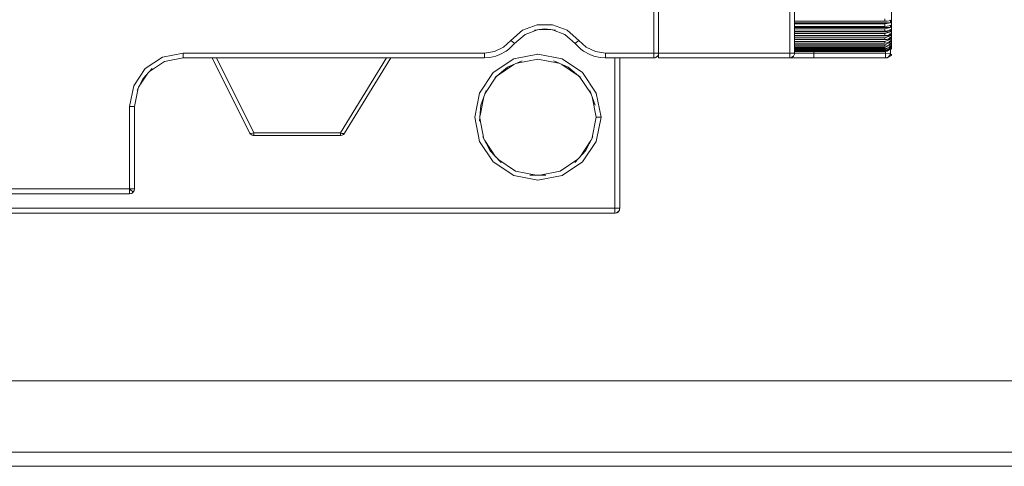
# Model space of a CAD drawing. Header units: millimetres. Extents: x 53746 to 116821, y -810352 to -765802.
# Tile 159 of 256: x 74392 to 74564, y -772228 to -772150. Entities that reach past the tile are written whole.
import ezdxf

# ---------------------------------------------------------------- set-up
doc = ezdxf.new("R2010")
doc.units = ezdxf.units.MM
doc.header["$MEASUREMENT"] = 0
doc.layers.add('Main Cradle Rails', color=7, linetype='Continuous', lineweight=0)
doc.layers.add('Tank and Accumulators', color=7, linetype='Continuous', lineweight=0)

# ---------------------------------------------------------------- blocks, each defined once
blk = doc.blocks.new('*U57')
at = {"layer": 'Tank and Accumulators', "color": 7, "linetype": 'Continuous', "lineweight": 0}
for p, q in [((-10739.01, 15926.44), (-10739, 15926.91)), ((-10738.84, 15926.6), (-10738.84, 15924.52)), ((-10798.53, 15925.29), (-10800.56, 15925.29)), ((-10739.01, 15925.63), (-10739, 15926.08)), ((-10739.01, 15924.88), (-10739, 15925.3)), ((-10738.84, 15924.32), (-10738.82, 15925.01)), ((-10739.01, 15924.2), (-10739, 15924.58)), ((-10739.01, 15923.6), (-10739, 15923.93)), ((-10739.01, 15923.08), (-10739, 15923.37)), ((-10738.91, 15923.76), (-10738.92, 15923.75)), ((-10738.84, 15924.5), (-10738.84, 15923.12)), ((-10804.85, 15922.85), (-10804.84, 15922.86)), ((-10740, 15921.46), (-10739.89, 15921.52)), ((-10739.01, 15922.11), (-10739.11, 15922.11)), ((-10739.09, 15921.97), (-10739.01, 15922.01)), ((-10739.01, 15922.65), (-10739, 15922.89)), ((-10739.01, 15922.33), (-10739, 15922.51)), ((-10810.14, 15920.32), (-10810.13, 15920.33)), ((-10796.54, 15920.13), (-10800.76, 15920.97)), ((-10780.47, 15920.32), (-10780.46, 15920.33)), ((-10779.68, 15920.85), (-10779.68, 15920.86)), ((-10779.62, 15921.17), (-10779.65, 15921)), ((-10756.22, 15920.49), (-10756.01, 15920.64)), ((-10756.07, 15920.57), (-10756.06, 15920.58)), ((-10755.85, 15921), (-10755.82, 15921.17)), ((-10738.86, 15920.78), (-10738.85, 15920.96)), ((-10738.86, 15920.77), (-10738.86, 15920.78)), ((-10738.86, 15920.78), (-10738.86, 15920.78)), ((-10807.89, 15917.2), (-10804.96, 15919.15)), ((-10796.57, 15919.15), (-10793.64, 15917.2)), ((-10790.56, 15914.15), (-10792.95, 15917.74)), ((-10870.69, 15915.2), (-10869.08, 15917.62)), ((-10810.07, 15914), (-10808, 15917.11)), ((-10793.53, 15917.11), (-10791.45, 15914)), ((-10810.98, 15914.11), (-10810.97, 15914.15)), ((-10810.9, 15910.23), (-10810.26, 15913.49)), ((-10790.56, 15914.15), (-10790.55, 15914.11)), ((-10811.81, 15909.92), (-10810.97, 15905.7)), ((-10810.21, 15906.11), (-10810.94, 15909.78)), ((-10851.07, 15906.95), (-10851.05, 15906.93)), ((-10835.35, 15906.73), (-10835.08, 15906.77)), ((-10834.82, 15906.91), (-10834.81, 15906.93)), ((-10810.97, 15905.7), (-10810.95, 15905.67)), ((-10808.17, 15903.01), (-10810.06, 15905.82)), ((-10793.35, 15903.01), (-10791.47, 15905.82)), ((-10808.58, 15902.11), (-10804.99, 15899.72)), ((-10800.76, 15898.87), (-10800.8, 15898.88)), ((-10871.45, 15897.16), (-10871.45, 15897.15)), ((-10872.05, 15896.55), (-10871.84, 15896.64)), ((-10871.53, 15896.95), (-10871.54, 15896.95)), ((-10786.45, 15893.8), (-10786.42, 15893.97)), ((-10786.82, 15893.29), (-10786.61, 15893.44)), ((-10786.66, 15893.38), (-10786.67, 15893.37))]:
    blk.add_line(p, q, dxfattribs=at)
at = {"layer": 'Tank and Accumulators', "color": 7, "linetype": 'Continuous', "lineweight": 0, "flags": 128}
for points in [[(-11452.68, 15850.12), (-11452.26, 15849.49), (-11451.87, 15849.22), (-11451.45, 15848.95), (-11450.78, 15848.78), (-11450.49, 15848.76), (-10655.49, 15848.76), (-10654.68, 15848.9), (-10654.54, 15848.95), (-10653.73, 15849.49), (-10653.44, 15849.84), (-10653.18, 15850.3), (-10653.08, 15850.67), (-10652.99, 15851.26), (-10652.99, 16196.26), (-10652.99, 16196.26)], [(-11450.5, 16196.26), (-11450.49, 16196.26), (-10655.49, 16196.26), (-10655.49, 15851.26), (-11450.49, 15851.26), (-11450.49, 15851.26)], [(-11437.99, 15863.76), (-10667.99, 15863.76), (-10667.99, 16183.76), (-11437.99, 16183.76), (-11437.99, 15863.76)], [(-10738.83, 15921.84), (-10738.82, 15922.27), (-10738.82, 15925.01), (-10738.82, 15941.36)], [(-10738.84, 15924.51), (-10738.84, 15924.51), (-10738.84, 15926.62), (-10738.84, 15929.1), (-10738.84, 15931.58), (-10738.84, 15933.69), (-10738.84, 15933.69)], [(-10755.82, 15921.17), (-10755.82, 15921.17), (-10755.82, 15932.22)], [(-10780.47, 15930.66), (-10780.47, 15921.17), (-10780.14, 15921.17), (-10779.87, 15921.17), (-10779.68, 15921.17), (-10779.62, 15921.17)], [(-10779.62, 15930.66), (-10779.62, 15921.17), (-10779.62, 15920.85), (-10779.62, 15920.57), (-10779.62, 15920.39), (-10779.62, 15920.32), (-10756.67, 15920.32), (-10756.44, 15920.36), (-10756.34, 15920.39), (-10756.27, 15920.45), (-10756.01, 15920.64), (-10755.88, 15920.85), (-10755.85, 15920.99), (-10755.85, 15920.99)], [(-10756.67, 15930.77), (-10756.67, 15921.17), (-10756.67, 15921.17)], [(-10739.01, 15926.91), (-10739, 15926.91), (-10739.26, 15926.82), (-10739.61, 15926.76), (-10740, 15926.73), (-10755.82, 15926.73), (-10755.82, 15926.73)], [(-10755.82, 15926.27), (-10740, 15926.27), (-10739.01, 15926.44), (-10755.82, 15926.44)], [(-10740, 15927.18), (-10740, 15927.03), (-10740, 15926.88), (-10740, 15926.73)], [(-10800.86, 15925.25), (-10803.02, 15924.44), (-10804.84, 15922.86), (-10805.85, 15921.86), (-10806.33, 15921.49), (-10807.43, 15920.89), (-10808.14, 15920.62), (-10809.21, 15920.4), (-10810.14, 15920.32), (-10862.92, 15920.32), (-10866.17, 15919.68), (-10868.77, 15917.94)], [(-10804.84, 15922.86), (-10804.84, 15922.86), (-10804.89, 15922.9), (-10805.04, 15923.02), (-10805.25, 15923.19), (-10805.5, 15923.39), (-10803.45, 15925.17), (-10800.9, 15926.12), (-10798.19, 15926.12), (-10795.64, 15925.17), (-10793.59, 15923.39), (-10792.29, 15922.2), (-10790.7, 15921.44), (-10788.95, 15921.17), (-10780.47, 15921.17), (-10780.47, 15920.85), (-10780.47, 15920.57), (-10780.47, 15920.39), (-10780.47, 15920.32), (-10780.47, 15920.32)], [(-10801.38, 15925.18), (-10801.39, 15925.17), (-10799.55, 15925.43), (-10799.53, 15925.43)], [(-10797.7, 15925.17), (-10797.7, 15925.17), (-10799.55, 15925.43), (-10799.56, 15925.43)], [(-10780.08, 15920.44), (-10780.14, 15920.39), (-10780.24, 15920.36), (-10780.47, 15920.32), (-10788.95, 15920.32), (-10789.88, 15920.4), (-10790.95, 15920.62), (-10791.66, 15920.89), (-10792.77, 15921.49), (-10793.24, 15921.86), (-10794.25, 15922.86), (-10796.07, 15924.44), (-10798.23, 15925.25)], [(-10739.01, 15926.08), (-10739, 15926.08), (-10739.26, 15925.95), (-10739.61, 15925.87), (-10740, 15925.84), (-10755.82, 15925.84), (-10755.82, 15925.84)], [(-10755.82, 15925.4), (-10740, 15925.4), (-10739.01, 15925.63), (-10755.82, 15925.63)], [(-10739.01, 15925.3), (-10739, 15925.3), (-10739.26, 15925.14), (-10739.61, 15925.04), (-10740, 15925), (-10755.82, 15925), (-10755.82, 15925)], [(-10755.82, 15924.59), (-10740, 15924.59), (-10739.01, 15924.88), (-10755.82, 15924.88)], [(-10740, 15926.27), (-10740, 15926.12), (-10740, 15925.98), (-10740, 15925.84)], [(-10740, 15925.4), (-10740, 15925.26), (-10740, 15925.13), (-10740, 15925)], [(-10872.27, 15896.52), (-10872.27, 15896.52), (-10872.27, 15896.59), (-10872.27, 15896.77), (-10872.27, 15897.05), (-10872.27, 15897.37), (-10872.27, 15911.82), (-10871.56, 15915.4), (-10869.53, 15918.44), (-10866.5, 15920.46), (-10862.92, 15921.17), (-10810.14, 15921.17), (-10808.39, 15921.44), (-10806.8, 15922.2), (-10805.5, 15923.39)], [(-10794.2, 15922.9), (-10794.2, 15922.9), (-10794.05, 15923.02), (-10793.84, 15923.19), (-10793.59, 15923.39)], [(-10739.01, 15924.58), (-10739, 15924.58), (-10739.26, 15924.39), (-10739.61, 15924.27), (-10740, 15924.22), (-10755.82, 15924.22), (-10755.82, 15924.22)], [(-10755.82, 15923.85), (-10740, 15923.85), (-10739.01, 15924.2), (-10755.82, 15924.2)], [(-10739.01, 15923.93), (-10739, 15923.93), (-10739.26, 15923.71), (-10739.61, 15923.57), (-10740, 15923.52), (-10755.82, 15923.52), (-10755.82, 15923.52)], [(-10755.82, 15923.19), (-10740, 15923.19), (-10739.01, 15923.6), (-10739.55, 15923.6)], [(-10739.01, 15923.37), (-10739, 15923.37), (-10739.26, 15923.12), (-10739.61, 15922.96), (-10740, 15922.91), (-10755.82, 15922.91), (-10755.82, 15922.91)], [(-10755.82, 15922.63), (-10740, 15922.63), (-10739.01, 15923.08), (-10739.37, 15923.08)], [(-10740, 15924.59), (-10740, 15924.46), (-10740, 15924.34), (-10740, 15924.22)], [(-10740, 15923.85), (-10740, 15923.74), (-10740, 15923.63), (-10740, 15923.52)], [(-10740, 15923.19), (-10740, 15923.1), (-10740, 15923), (-10740, 15922.91)], [(-10738.84, 15924.5), (-10738.84, 15923.1), (-10738.84, 15922.61), (-10738.84, 15922.59), (-10738.91, 15922.29), (-10739, 15922.02), (-10739.26, 15921.72)], [(-10739.05, 15923.55), (-10739.05, 15923.55), (-10739.01, 15923.6), (-10738.91, 15923.76)], [(-10794.24, 15922.85), (-10794.25, 15922.86), (-10794.2, 15922.9)], [(-10739.01, 15922.89), (-10739, 15922.89), (-10739.26, 15922.63), (-10739.61, 15922.45), (-10740, 15922.39), (-10755.82, 15922.39), (-10755.82, 15922.39)], [(-10755.82, 15922.17), (-10740, 15922.17), (-10739.01, 15922.65), (-10739.24, 15922.65)], [(-10739.01, 15922.51), (-10739, 15922.51), (-10739.26, 15922.23), (-10739.61, 15922.05), (-10740, 15921.99), (-10755.82, 15921.99), (-10755.82, 15921.99)], [(-10755.82, 15921.82), (-10740, 15921.82), (-10739.01, 15922.33), (-10739.17, 15922.33)], [(-10739.01, 15922.24), (-10739, 15922.24), (-10739.26, 15921.95), (-10739.61, 15921.75), (-10740, 15921.69), (-10755.82, 15921.69), (-10755.82, 15921.69)], [(-10739.01, 15922.07), (-10739, 15922.07), (-10739.05, 15922.01), (-10739.26, 15921.77), (-10739.54, 15921.61), (-10739.61, 15921.58), (-10739.84, 15921.53), (-10740, 15921.51), (-10755.82, 15921.51), (-10755.82, 15921.51)], [(-10755.82, 15921.58), (-10740, 15921.58), (-10739.71, 15921.74)], [(-10740, 15921.46), (-10740, 15921.46), (-10755.82, 15921.46)], [(-10739.99, 15921.45), (-10740, 15921.45), (-10755.82, 15921.45), (-10755.82, 15921.45)], [(-10752.42, 15921.45), (-10752.42, 15921.17), (-10752.42, 15920.85), (-10752.42, 15920.57), (-10752.42, 15920.39), (-10752.42, 15920.32)], [(-10740, 15922.63), (-10740, 15922.55), (-10740, 15922.47), (-10740, 15922.39)], [(-10740, 15922.17), (-10740, 15922.11), (-10740, 15922.04), (-10740, 15921.99)], [(-10740, 15921.82), (-10740, 15921.77), (-10740, 15921.73), (-10740, 15921.69)], [(-10740, 15921.51), (-10740, 15921.53), (-10740, 15921.55), (-10740, 15921.58)], [(-10740, 15921.45), (-10740, 15921.45), (-10740, 15921.45), (-10740, 15921.46)], [(-10739.26, 15921.71), (-10739.26, 15921.71), (-10739.61, 15921.52), (-10739.92, 15921.46)], [(-10739.07, 15921.07), (-10739.07, 15921.07), (-10739.91, 15921.17), (-10739.88, 15921.45)], [(-10739.21, 15922.01), (-10739.01, 15922.11), (-10739, 15922.24)], [(-10739.07, 15921.07), (-10739.03, 15921.39), (-10738.97, 15922.11)], [(-10739.05, 15922.01), (-10739.01, 15922.01), (-10739, 15922.07)], [(-10739.03, 15921.39), (-10739.03, 15921.29), (-10739.03, 15921.18), (-10739.03, 15921.07)], [(-10983.62, 15920.32), (-10983.62, 15920.32), (-10983.62, 15893.97), (-10983.55, 15893.65), (-10983.46, 15893.48), (-10983.37, 15893.37), (-10983.23, 15893.27), (-10983.09, 15893.19), (-10982.94, 15893.15), (-10982.77, 15893.12), (-10787.27, 15893.12), (-10787.04, 15893.16), (-10786.94, 15893.19), (-10786.87, 15893.25), (-10786.61, 15893.44), (-10786.48, 15893.65), (-10786.45, 15893.79), (-10786.45, 15893.79)], [(-10982.77, 15920.32), (-10982.77, 15893.97), (-10787.27, 15893.97), (-10787.27, 15893.97)], [(-10862.92, 15921.17), (-10862.92, 15920.85), (-10862.92, 15920.57), (-10862.92, 15920.39), (-10862.92, 15920.32), (-10862.92, 15920.32)], [(-10857.82, 15920.32), (-10857.82, 15920.32), (-10851.25, 15907.19), (-10851.25, 15907.19)], [(-10835.35, 15906.72), (-10835.35, 15906.72), (-10835.35, 15906.78), (-10835.35, 15906.95), (-10835.35, 15907.19), (-10850.49, 15907.19), (-10857.06, 15920.32)], [(-10834.64, 15907.12), (-10834.63, 15907.13), (-10834.73, 15907.06), (-10834.89, 15907.05), (-10835.11, 15907.1), (-10835.35, 15907.19), (-10827.26, 15920.32)], [(-10834.82, 15906.91), (-10834.82, 15906.91), (-10834.7, 15907.04), (-10834.63, 15907.13), (-10826.5, 15920.32), (-10826.5, 15920.32)], [(-10804.99, 15920.13), (-10808.58, 15917.74), (-10810.97, 15914.15)], [(-10810.14, 15920.32), (-10810.14, 15920.32), (-10810.14, 15920.39), (-10810.14, 15920.57), (-10810.14, 15920.85), (-10810.14, 15921.17)], [(-10806.15, 15918.61), (-10806.08, 15918.67), (-10803.53, 15919.78), (-10803.53, 15919.78)], [(-10804.96, 15920.14), (-10804.99, 15920.13), (-10800.76, 15920.97), (-10800.81, 15920.97)], [(-10804.38, 15919.4), (-10800.76, 15920.12), (-10797.15, 15919.4)], [(-10798, 15919.77), (-10798, 15919.78), (-10795.45, 15918.67), (-10793.29, 15916.91), (-10793.29, 15916.91)], [(-10796.5, 15920.11), (-10796.54, 15920.13), (-10792.95, 15917.74), (-10792.98, 15917.76)], [(-10788.95, 15921.17), (-10788.95, 15920.85), (-10788.95, 15920.57), (-10788.95, 15920.39), (-10788.95, 15920.32), (-10788.96, 15920.33)], [(-10787.26, 15893.13), (-10787.27, 15893.12), (-10787.27, 15893.19), (-10787.27, 15893.37), (-10787.27, 15893.65), (-10787.27, 15893.97), (-10787.27, 15920.32)], [(-10786.42, 15893.97), (-10786.42, 15893.97), (-10786.42, 15920.32), (-10786.42, 15920.32)], [(-10779.65, 15920.99), (-10779.65, 15920.99), (-10779.68, 15920.85), (-10779.81, 15920.64), (-10779.87, 15920.57), (-10780.14, 15920.39), (-10780.07, 15920.45), (-10779.81, 15920.64), (-10780.02, 15920.49)], [(-10779.62, 15921.17), (-10756.67, 15921.17), (-10756.67, 15920.85), (-10756.67, 15920.57), (-10756.67, 15920.39), (-10756.67, 15920.32), (-10756.66, 15920.33)], [(-10756.67, 15921.17), (-10756.34, 15921.17), (-10756.07, 15921.17), (-10755.88, 15921.17), (-10755.82, 15921.17), (-10755.82, 15921.17)], [(-10756.67, 15920.32), (-10756.34, 15920.32), (-10755.82, 15920.32)], [(-10756.01, 15920.64), (-10756.07, 15920.57), (-10756.34, 15920.39), (-10756.28, 15920.44)], [(-10755.82, 15921.17), (-10755.56, 15921.17), (-10754.82, 15921.17), (-10753.72, 15921.17), (-10752.42, 15921.17), (-10739.91, 15921.17), (-10739.91, 15920.85), (-10739.91, 15920.57), (-10739.91, 15920.39), (-10739.91, 15920.32)], [(-10755.82, 15920.32), (-10755.42, 15920.32), (-10754.04, 15920.32), (-10752.42, 15920.32), (-10739.91, 15920.32), (-10739.61, 15920.32), (-10738.86, 15920.78), (-10738.86, 15920.77)], [(-10739.91, 15920.33), (-10739.91, 15920.32), (-10739.88, 15920.33), (-10739.59, 15920.42), (-10739.39, 15920.52), (-10739.2, 15920.77), (-10739.1, 15920.95), (-10739.07, 15921.07)], [(-10738.86, 15920.78), (-10738.86, 15920.78), (-10738.86, 15920.78), (-10738.86, 15920.78), (-10738.87, 15920.81), (-10738.9, 15920.86), (-10738.94, 15920.94), (-10738.99, 15921.02), (-10739.03, 15921.07), (-10739.03, 15921.07), (-10739.07, 15921.07)], [(-10868.3, 15918.44), (-10868.3, 15918.44), (-10869.89, 15916.74), (-10870.96, 15914.68), (-10870.95, 15914.69)], [(-10806.07, 15918.67), (-10806.08, 15918.67), (-10808.24, 15916.91), (-10808.23, 15916.92)], [(-10795.38, 15918.61), (-10795.45, 15918.67), (-10795.45, 15918.67)], [(-10869.88, 15916.75), (-10869.89, 15916.74), (-10869.91, 15916.71)], [(-10872.05, 15896.55), (-10872.05, 15896.55), (-10872.27, 15896.52), (-10897.77, 15896.52), (-10897.86, 15896.53), (-10898.09, 15896.59), (-10898.24, 15896.68), (-10898.37, 15896.77), (-10898.52, 15896.99), (-10898.55, 15897.05), (-10898.59, 15897.18), (-10898.62, 15897.37), (-10898.62, 15911.82), (-10899.25, 15915.02)], [(-10870.78, 15915.02), (-10871.42, 15911.82), (-10871.42, 15897.37), (-10871.43, 15897.28), (-10871.45, 15897.15), (-10871.48, 15897.05), (-10871.48, 15897.05)], [(-10810.78, 15912.01), (-10809.85, 15914.63), (-10809.85, 15914.63)], [(-10790.75, 15912.01), (-10790.75, 15912.01), (-10791.68, 15914.63), (-10791.68, 15914.63)], [(-10810.97, 15914.15), (-10811.81, 15909.92), (-10811.8, 15909.99)], [(-10791.27, 15913.49), (-10790.56, 15909.92), (-10791.32, 15906.11)], [(-10789.72, 15909.97), (-10789.71, 15909.92), (-10790.56, 15914.15)], [(-10871.42, 15911.82), (-10871.42, 15911.82), (-10871.48, 15911.82), (-10871.67, 15911.82), (-10871.94, 15911.82), (-10872.27, 15911.82)], [(-10810.97, 15909.23), (-10810.97, 15909.23), (-10810.78, 15912.01)], [(-10790.56, 15905.7), (-10789.71, 15909.92), (-10790.04, 15909.92), (-10790.32, 15909.92), (-10790.5, 15909.92), (-10790.56, 15909.92), (-10790.56, 15909.92)], [(-10851.08, 15906.98), (-10851.07, 15906.96), (-10851.21, 15907.14), (-10851.25, 15907.19), (-10851.24, 15907.18)], [(-10850.5, 15906.73), (-10850.49, 15906.72), (-10850.49, 15906.78), (-10850.49, 15906.95), (-10850.49, 15907.19), (-10850.75, 15907.11), (-10850.98, 15907.08), (-10851.16, 15907.11), (-10851.25, 15907.19), (-10851.25, 15907.19)], [(-10851.19, 15907.11), (-10851.07, 15906.95), (-10850.88, 15906.83), (-10850.8, 15906.78), (-10850.66, 15906.75)], [(-10850.66, 15906.75), (-10850.49, 15906.72), (-10835.35, 15906.72), (-10835.35, 15906.72)], [(-10835.08, 15906.77), (-10835.07, 15906.77), (-10834.82, 15906.91)], [(-10808.6, 15902.14), (-10808.58, 15902.11), (-10810.97, 15905.7)], [(-10807.23, 15901.99), (-10807.22, 15901.99), (-10809.12, 15904.02), (-10810.41, 15906.5), (-10810.4, 15906.5)], [(-10791.13, 15906.49), (-10791.12, 15906.5), (-10792.41, 15904.02), (-10794.31, 15901.99), (-10794.31, 15901.99)], [(-10790.63, 15905.58), (-10790.56, 15905.7), (-10792.95, 15902.11), (-10792.91, 15902.18)], [(-10801.08, 15899.79), (-10804.67, 15900.5), (-10807.77, 15902.57)], [(-10793.76, 15902.57), (-10796.86, 15900.5), (-10800.45, 15899.79)], [(-10800.76, 15898.87), (-10796.54, 15899.72), (-10792.95, 15902.11)], [(-10804.95, 15899.71), (-10804.99, 15899.72), (-10800.76, 15898.87)], [(-10802.15, 15899.79), (-10802.16, 15899.79), (-10799.37, 15899.79), (-10799.38, 15899.79)], [(-10897.77, 15896.53), (-10897.77, 15896.52), (-10897.77, 15896.59), (-10897.77, 15896.77), (-10897.77, 15897.05), (-10897.77, 15897.37), (-10872.27, 15897.37), (-10872.27, 15897.37)], [(-10872.27, 15897.37), (-10871.94, 15897.37), (-10871.67, 15897.37), (-10871.48, 15897.37), (-10871.42, 15897.37), (-10871.42, 15897.37)], [(-10871.71, 15896.82), (-10871.71, 15896.82), (-10871.84, 15896.95), (-10872.04, 15897.14), (-10872.27, 15897.37)], [(-10871.45, 15897.15), (-10871.45, 15897.15), (-10871.48, 15897.07), (-10871.53, 15896.95), (-10871.57, 15896.89), (-10871.67, 15896.77), (-10871.84, 15896.64), (-10871.84, 15896.64)], [(-10871.48, 15897.05), (-10871.48, 15897.05), (-10871.53, 15896.95), (-10871.53, 15896.96)], [(-10871.84, 15896.64), (-10871.94, 15896.59), (-10872.05, 15896.55)], [(-10871.66, 15896.78), (-10871.67, 15896.77), (-10871.71, 15896.82)], [(-10787.25, 15893.97), (-10786.94, 15893.97), (-10786.67, 15893.97), (-10786.48, 15893.97), (-10786.42, 15893.97), (-10786.42, 15893.97)], [(-10786.61, 15893.44), (-10786.67, 15893.37), (-10786.94, 15893.19), (-10786.88, 15893.24)]]:
    blk.add_lwpolyline(points, dxfattribs=at)

msp = doc.modelspace()

# ---------------------------------------------------------------- block references
at = {"layer": 'Main Cradle Rails', "color": 7, "linetype": 'Continuous', "lineweight": 0}
msp.add_blockref('*U57', (85283.05, -788076.95), dxfattribs=at)

doc.saveas('drawing.dxf')
